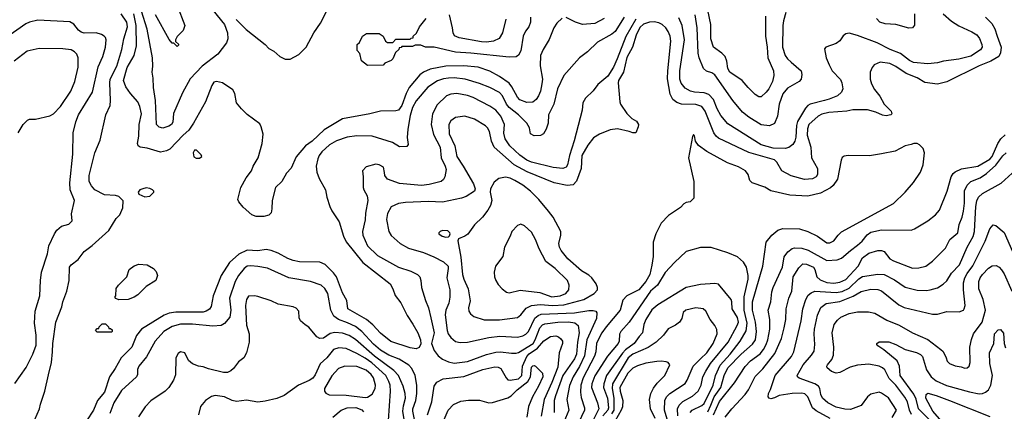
# Model space of a CAD drawing. Extents: x 997028 to 1115134, y 536408 to 618974.
# Tile 248 of 256: x 1065172 to 1073448, y 558945 to 562235. Entities that reach past the tile are written whole.
import ezdxf

# ---------------------------------------------------------------- set-up
doc = ezdxf.new("R2010")
doc.units = 0

msp = doc.modelspace()

# ---------------------------------------------------------------- linework, layer by layer
at = {"layer": '0CON10XD'}
for points in [[(1067402.7, 561902.7), (1067445, 561903.8), (1067519.1, 561940.9), (1067580, 562005), (1067644, 562125), (1067700.8, 562205), (1067842, 562485)], [(1066796.5, 562315), (1066892.8, 562195), (1066918.1, 562125), (1066922.7, 562075), (1066909.5, 562040.5), (1066837.1, 561945), (1066705.8, 561844.2), (1066605, 561737.1), (1066540.5, 561620.5), (1066464.6, 561445.4), (1066459.5, 561375), (1066448.1, 561355), (1066425, 561338.8), (1066375, 561323.9), (1066345, 561330.4), (1066321.5, 561355), (1066314.7, 561554.7), (1066297.1, 561665), (1066294.4, 561744.4), (1066285.8, 561795), (1066291.9, 561845), (1066287.7, 561915), (1066245.2, 562155), (1066197.3, 562307.3)], [(1066495.7, 562355), (1066560, 562185)], [(1071612.2, 562295), (1071591.2, 562225), (1071586.2, 562185), (1071584.6, 562005), (1071604.7, 561934.7), (1071624.4, 561905), (1071655, 561876.4), (1071740.8, 561805), (1071746, 561775), (1071740, 561735), (1071724, 561715), (1071625, 561658.5), (1071585, 561612.9), (1071554.6, 561525), (1071541.9, 561425), (1071515, 561361.2), (1071475, 561342.5), (1071405, 561352.2), (1071300, 561415), (1071248.1, 561458.1), (1071165, 561555.8), (1071015, 561772.5), (1070988.7, 561788.7), (1070945, 561803.1), (1070920, 561825), (1070882.5, 561915), (1070873.8, 561953.8), (1070867.3, 562167.3), (1070849.2, 562275)], [(1071440, 562265), (1071440.5, 562095), (1071454.6, 562005), (1071459.2, 561915), (1071506.5, 561805), (1071509.5, 561765), (1071499.6, 561715), (1071467.3, 561655), (1071445.5, 561625), (1071405, 561586.7), (1071385, 561585.6), (1071355, 561605.6), (1071294.7, 561664.7), (1071245.6, 561725), (1071140.5, 561795), (1071123.3, 561825), (1071116, 561885), (1071100.3, 561925), (1071074, 561954), (1071002.2, 562005), (1070981.1, 562075), (1070980, 562195), (1070954.5, 562315.5)], [(1065132.2, 559177.8), (1065226, 559314), (1065282.5, 559425), (1065310.2, 559499.8), (1065312.1, 559585), (1065296.2, 559685), (1065302.7, 559785), (1065342.1, 559915), (1065347.3, 560045), (1065356.9, 560113.1), (1065405, 560267.5), (1065417.1, 560335), (1065463.8, 560436.2), (1065485, 560466), (1065525, 560500), (1065585, 560516.2), (1065613.3, 560545), (1065608.8, 560605), (1065634.4, 560715), (1065596.9, 560805), (1065594.3, 560865), (1065620, 561105), (1065620.8, 561285), (1065644.5, 561375.5), (1065665.5, 561434.5), (1065784.6, 561625.4), (1065832.3, 561837.7), (1065870.5, 561925), (1065892.9, 562005), (1065900, 562065), (1065893.8, 562085), (1065883.8, 562095), (1065860.6, 562110.6), (1065815.5, 562125.5), (1065715, 562122.1), (1065688.8, 562128.8), (1065665.9, 562145.9), (1065628, 562198), (1065595, 562215.3), (1065325, 562229.5), (1065255, 562213.6), (1065225, 562200), (1065045.7, 562075)], [(1065299.2, 558875), (1065340, 558965), (1065347.5, 559005), (1065384.3, 559115), (1065415, 559252.5), (1065438.5, 559355), (1065449.5, 559445), (1065450.9, 559515), (1065475.5, 559695), (1065527.4, 559822.6), (1065535.8, 559865), (1065570, 559955), (1065587.1, 560045), (1065590.8, 560155), (1065605, 560176.2), (1065665, 560218.8), (1065715, 560287.5), (1065782, 560338), (1065922.5, 560465), (1065984, 560565), (1066013.8, 560595), (1066040, 560655), (1066041.7, 560711.7), (1066005, 560750), (1065977.7, 560757.7), (1065885, 560762.9), (1065805, 560804.3), (1065775, 560838), (1065755.6, 560875), (1065756.4, 560925), (1065803.4, 561116.6), (1065848.3, 561221.7), (1065896.9, 561435), (1065931.8, 561515), (1065936.5, 561555), (1065929.8, 561705), (1065933.5, 561735), (1065989.8, 561845), (1066031.9, 561985), (1066048.8, 562075), (1066078, 562175), (1066072.5, 562215), (1066024.2, 562285)], [(1070252.3, 562255), (1070176.9, 562135), (1070148.3, 562111.7), (1070030, 562045), (1069945.5, 561964.5), (1069876, 561915), (1069745, 561765.8), (1069693.8, 561655), (1069661.8, 561525), (1069615.7, 561435), (1069612.9, 561365), (1069597.5, 561315), (1069574.2, 561275.8), (1069548.8, 561261.2), (1069495, 561260), (1069466.7, 561275), (1069456, 561325), (1069435.8, 561365), (1069364.1, 561434.1), (1069285, 561496.8), (1069263.7, 561525), (1069229.3, 561595), (1069204.3, 561624.3), (1069125, 561664), (1069037.8, 561697.8), (1068916.2, 561736.2), (1068825, 561744.8), (1068775, 561742.9), (1068733.2, 561736.8), (1068685, 561720.3), (1068603.5, 561666.5), (1068505, 561553.1), (1068475, 561498), (1068455, 561430), (1068433.8, 561315), (1068428.6, 561245), (1068436.7, 561185), (1068425, 561170), (1068365, 561166), (1068305, 561203.3), (1068135, 561256.4), (1068005, 561259.1), (1067925, 561248.5), (1067835, 561216.8), (1067777.3, 561182.7), (1067713.2, 561125), (1067689.7, 561095), (1067677.2, 561065), (1067665.3, 561005), (1067668.9, 560955), (1067689.5, 560899.5), (1067743.8, 560805), (1067754.6, 560744.6), (1067778.6, 560665), (1067795, 560628.8), (1067857.2, 560537.2), (1067894.8, 560414.8), (1067917.2, 560367.2), (1068055, 560196.2), (1068286.1, 560016.1), (1068309.2, 559975), (1068328.9, 559918.9), (1068375.9, 559855.9), (1068429.7, 559749.7), (1068477.8, 559677.8), (1068517.5, 559605), (1068540.4, 559545), (1068545, 559512.5), (1068530.3, 559479.7), (1068505, 559470), (1068455, 559477.9), (1068291.9, 559531.9), (1068205, 559600.5), (1068140.9, 559670.9), (1068086.7, 559716.7), (1067931.4, 559805), (1067922.2, 559875), (1067885, 559940), (1067834.4, 560074.4), (1067809.3, 560109.3), (1067738.5, 560178.5), (1067695, 560196.8), (1067525, 560200.4), (1067470.3, 560210.3), (1067427.3, 560227.3), (1067345, 560273.6), (1067285, 560296.4), (1067245, 560302.9), (1067175, 560294), (1067085, 560297.3), (1067014.3, 560265.7), (1066936.5, 560195), (1066867.1, 560085), (1066798.2, 559915), (1066781.9, 559825), (1066767.7, 559802.3), (1066740.8, 559785), (1066715, 559777.6), (1066485, 559777.5), (1066429.9, 559770.1), (1066386.7, 559753.3), (1066195.2, 559634.8), (1066155, 559581.9), (1066115.9, 559484.1), (1066026.6, 559395), (1065975.2, 559304.8), (1065926.2, 559235), (1065885.6, 559104.4), (1065827.1, 559035), (1065792.9, 558955), (1065734.2, 558865)], [(1069732.5, 562247.5), (1069686.7, 562205), (1069662, 562165), (1069621.3, 562068.7), (1069572, 561985), (1069550.8, 561935), (1069547, 561847), (1069565.5, 561735), (1069562.1, 561695), (1069549.2, 561635), (1069533.6, 561595), (1069513.5, 561565), (1069485, 561542.1), (1069435, 561538.5), (1069375, 561561.5), (1069355, 561582.5), (1069309.5, 561669.5), (1069285, 561700), (1069205, 561757.3), (1069125, 561803.1), (1069026.7, 561835), (1068905.8, 561845.8), (1068754.7, 561845.3), (1068621.7, 561818.3), (1068565, 561793.8), (1068535, 561772.7), (1068446.2, 561663.8), (1068419.5, 561615), (1068383.8, 561515), (1068355, 561475.5), (1068335, 561469.5), (1068205, 561465.6), (1068115, 561443.1), (1067885, 561400.5), (1067731.5, 561308.5), (1067631.9, 561215), (1067575, 561175.7), (1067497.4, 561082.6), (1067455, 560986), (1067415.3, 560944.7), (1067375, 560875.7), (1067323.3, 560825), (1067294.2, 560715), (1067292.5, 560645), (1067285, 560613.3), (1067265, 560593.8), (1067225, 560580), (1067160.5, 560580.5), (1067123.9, 560593.9), (1067050.3, 560660.3), (1067013.3, 560705), (1067006.7, 560725), (1067032, 560825), (1067075, 560906.7), (1067122, 560965), (1067135.8, 561005), (1067175.8, 561075), (1067210, 561195), (1067218.3, 561271.7), (1067203.3, 561335), (1067189.5, 561359.5), (1067085, 561439.4), (1067035.9, 561485.9), (1066994.4, 561535), (1066980.6, 561615), (1066962.5, 561645), (1066876.7, 561705), (1066825.6, 561715.6), (1066805, 561710), (1066786.9, 561683.1), (1066733.1, 561545), (1066633.9, 561365), (1066595, 561306.7), (1066545, 561264.5), (1066433, 561147), (1066407, 561133), (1066355, 561123.1), (1066243.9, 561156.1), (1066183.9, 561163.9), (1066167.5, 561175), (1066163.8, 561195), (1066174.4, 561255.6), (1066176.4, 561355), (1066197.5, 561445), (1066183.5, 561505), (1066166.5, 561545), (1066105, 561614.4), (1066065, 561670), (1066046.2, 561725), (1066075, 561832.5), (1066133.8, 561935), (1066153.4, 562015), (1066151.5, 562185), (1066132.8, 562285)], [(1066560, 562185), (1066547.5, 562145), (1066495, 562092.5), (1066482.5, 562065), (1066482.5, 562052.5), (1066508.3, 562028.3), (1066508.3, 562021.7), (1066495, 562010), (1066467.5, 562037.5), (1066455, 562037.5), (1066427.7, 562067.7), (1066314.5, 562275)], [(1066992.1, 562235), (1067075, 562152.9), (1067236, 562025), (1067265, 561993.8), (1067309.2, 561969.2), (1067357.5, 561925), (1067402.7, 561902.7)], [(1069464.4, 562255), (1069465, 562212.5), (1069450.6, 562175), (1069422.7, 562137.3), (1069404.2, 562095.8), (1069385, 561972), (1069365, 561935.8), (1069345, 561921.4), (1069285, 561919.4), (1068965, 561954.2), (1068835, 561962.5), (1068655, 562003.5), (1068584.2, 562004.2), (1068545, 562020), (1068495, 562020), (1068475, 562010), (1068385, 562010), (1068378.3, 562001.7), (1068361.7, 561998.3), (1068360, 561985), (1068331.7, 561958.3), (1068307.5, 561905), (1068295, 561892.5), (1068241.7, 561868.3), (1068227, 561853), (1068095, 561850), (1068045, 561890), (1068031.7, 561951.7), (1068010, 561975), (1068010, 562025), (1068028.3, 562041.7), (1068052.5, 562095), (1068088.3, 562118.3), (1068195, 562117.5), (1068227.5, 562095), (1068247.5, 562055), (1068265, 562042.5), (1068307.5, 562042.5), (1068335, 562070), (1068455, 562070), (1068461.7, 562078.3), (1068478.3, 562081.7), (1068480, 562095), (1068508.3, 562121.7), (1068533.3, 562175), (1068590, 562245)], [(1070350.8, 562239.2), (1070265.4, 562094.6), (1070195.2, 561904.8), (1070162.5, 561835), (1070115, 561760.5), (1070030.5, 561689.5), (1069992.7, 561637.3), (1069928.8, 561575), (1069906.2, 561535), (1069898.8, 561475), (1069833.4, 561216.6), (1069792.4, 561095), (1069776.9, 561015), (1069764.3, 560995), (1069736.4, 560983.6), (1069655, 560992), (1069475, 561037.5), (1069434.2, 561054.2), (1069375, 561095.3), (1069292.3, 561175), (1069253.1, 561235), (1069241.9, 561281.9), (1069247.9, 561355), (1069216.5, 561425), (1069175, 561474.5), (1069125, 561507.3), (1068985, 561582.1), (1068935, 561597.5), (1068845, 561613.8), (1068795, 561608.5), (1068760, 561595), (1068681.7, 561518.3), (1068642.7, 561445), (1068631.8, 561355), (1068650.6, 561270.6), (1068707.5, 561165), (1068714.6, 561075), (1068747.5, 561005), (1068755.4, 560975), (1068746.7, 560915), (1068735, 560892.9), (1068715, 560875.6), (1068615, 560850.4), (1068548.8, 560841.2), (1068365, 560857.7), (1068264.6, 560894.6), (1068242, 560925), (1068238.8, 560951.2), (1068228.8, 560995), (1068195, 561014.2), (1068165, 561021.9), (1068085, 560998.8), (1068052.5, 560965), (1068060, 560915), (1068060, 560825), (1068064, 560805), (1068091.5, 560755), (1068098.7, 560715), (1068079.8, 560610.2), (1068076.2, 560553.8), (1068054.5, 560455), (1068056.4, 560425), (1068096.7, 560335), (1068180.6, 560255), (1068355, 560154.5), (1068460.9, 560120.9), (1068515.4, 560095.4), (1068534.2, 560075), (1068544.3, 560045), (1068550.8, 559985), (1068584.2, 559875), (1068609.4, 559815), (1068628.8, 559728.8)], [(1073290, 562255), (1073343.8, 562203.8), (1073369.1, 562159.1), (1073386.7, 562095), (1073421.9, 562005), (1073414.3, 561955), (1073400.8, 561925), (1073334.2, 561885), (1073235, 561846.6), (1072965, 561713.6), (1072885, 561692.5), (1072778.3, 561708.3), (1072715, 561745.4), (1072623.6, 561783.6), (1072535, 561842.3), (1072485, 561867.5), (1072403.6, 561876.4), (1072355, 561854), (1072336.8, 561833.2), (1072321.4, 561795), (1072320, 561735), (1072332, 561695), (1072357.7, 561647.7), (1072402.3, 561592.3), (1072436.7, 561525), (1072496.7, 561465), (1072502.5, 561445), (1072492.5, 561435), (1072455, 561428), (1072425, 561432), (1072367.3, 561457.3), (1072297.7, 561477.7), (1072175, 561477.5), (1072125, 561467.1), (1071973.6, 561453.6), (1071915, 561440.8), (1071883.1, 561425), (1071803.8, 561355), (1071792.6, 561317.4), (1071790, 561265), (1071821.5, 561165), (1071827.1, 561075), (1071876.7, 560985), (1071876.7, 560935), (1071867.1, 560915), (1071835, 560896.9), (1071767.2, 560892.8), (1071655, 560922.1), (1071577.5, 560965), (1071536.8, 561036.8), (1071515, 561057.7), (1071299.8, 561119.8), (1071045, 561239.6), (1071025, 561256.7), (1071006.2, 561285), (1070933.3, 561465), (1070905.8, 561505.8), (1070855, 561522.5), (1070734.7, 561524.7), (1070695, 561540), (1070663.1, 561565), (1070639.5, 561609.5), (1070617.8, 561737.8), (1070618.4, 561805), (1070645.3, 562055), (1070640, 562095), (1070622.3, 562135), (1070602.7, 562165), (1070571.9, 562195), (1070545, 562208.2), (1070505, 562216), (1070466.4, 562213.6), (1070415, 562195.8), (1070385, 562168.9), (1070352.7, 562105), (1070322.8, 562005), (1070275, 561917.5), (1070245.8, 561794.2), (1070206.1, 561725), (1070201.3, 561705), (1070215.7, 561545), (1070222.5, 561525), (1070275, 561446.2), (1070315.9, 561405.9), (1070355, 561381.2), (1070373.8, 561355), (1070371.2, 561335), (1070350, 561285), (1070325, 561283.8), (1070294.3, 561294.3), (1070196.8, 561316.8), (1070135, 561309.5), (1070045, 561273.6), (1069995, 561240.9), (1069948.2, 561181.8), (1069897.5, 561092.5), (1069891.2, 560985), (1069852.2, 560877.8), (1069825, 560848.6), (1069775, 560840.6), (1069664.6, 560864.6), (1069436.6, 560956.6), (1069327.1, 561015), (1069158.9, 561165), (1069138.4, 561215), (1069122, 561295), (1069105.3, 561325.3), (1069087.5, 561342.5), (1068995, 561399.5), (1068915, 561423.1), (1068835, 561413.5), (1068795.6, 561385), (1068777.9, 561355), (1068782.9, 561277.1), (1068829.4, 561175), (1068845, 561084), (1068899.6, 561005), (1068987.1, 560855), (1068999.4, 560815), (1068994.2, 560795), (1068925, 560750.6), (1068885.5, 560734.5), (1068725, 560702.5), (1068608, 560708), (1068415, 560699.5), (1068355, 560690.6), (1068295, 560661.2), (1068265, 560607.5), (1068255.7, 560555), (1068274.2, 560455), (1068295, 560420.8), (1068369.2, 560355), (1068438.8, 560315), (1068565, 560277.7), (1068653.5, 560243.5), (1068735, 560200), (1068772.2, 560165), (1068774.5, 560145), (1068761.2, 560065), (1068786.9, 559965), (1068787.5, 559905), (1068778, 559852), (1068753.8, 559795), (1068748.9, 559755), (1068764.7, 559624.7), (1068774.5, 559595), (1068795, 559565.8), (1068835, 559530.8), (1068875, 559522.2), (1068935, 559525.6), (1069115, 559565.3), (1069207, 559577), (1069355, 559568.7), (1069401.3, 559578.7), (1069425, 559592.1), (1069447.5, 559615), (1069503.1, 559726.9), (1069530.2, 559749.8), (1069555, 559760.6), (1069835, 559772.5), (1069955, 559790.4), (1069991.5, 559791.5), (1070013.8, 559785), (1070022.7, 559772.7), (1070019.2, 559725), (1069939.6, 559545), (1069919.5, 559410.5), (1069877.7, 559322.3), (1069824.8, 559235), (1069792.3, 559162.3), (1069769.7, 559045), (1069787.7, 558955), (1069717.4, 558785)], [(1069258.7, 562238.7), (1069230.5, 562125), (1069202.1, 562077.9), (1069155, 562054.6), (1069095, 562045.3), (1069055, 562048.8), (1068865, 562080.9), (1068827.6, 562097.6), (1068814.5, 562124.5), (1068810.6, 562165), (1068784.5, 562275)], [(1070085.5, 562245), (1070005, 562203.8), (1069902.5, 562195), (1069844.4, 562214.4), (1069765, 562253.8)], [(1072934.3, 562284.3), (1073002.4, 562222.4), (1073064.2, 562184.2), (1073175, 562133.1), (1073216.4, 562106.4), (1073237.8, 562077.8), (1073258.7, 562025), (1073261.1, 562005), (1073248.3, 561981.7), (1073165, 561928.4), (1073065, 561904), (1072935.9, 561885.9), (1072885, 561872.5), (1072805, 561864.6), (1072685, 561875.8), (1072651.7, 561891.7), (1072575, 561951.3), (1072488.6, 561985), (1072379.2, 562039.2), (1072215, 562101.4), (1072145, 562120), (1072115, 562116.2), (1072091.9, 562098.1), (1072064.2, 562055.8), (1072035.8, 562034.2), (1071947.5, 562005), (1071935, 561990), (1071951.4, 561915), (1071974.5, 561855), (1072000.9, 561805), (1072071.9, 561731.9), (1072082.5, 561705), (1072089.1, 561655), (1072080, 561625), (1072046.4, 561595), (1071975, 561565.8), (1071935, 561556.4), (1071814.7, 561525.3), (1071796, 561514), (1071777.8, 561492.2), (1071710.4, 561379.6), (1071702.3, 561345), (1071695, 561248.8), (1071687, 561213), (1071671.1, 561185), (1071637.7, 561162.3), (1071605, 561152.5), (1071505, 561154.3), (1071405, 561184.7), (1071125, 561359.1), (1071065, 561431.1), (1071034.8, 561484.8), (1071003, 561563), (1070965.5, 561605.5), (1070925, 561620.8), (1070845, 561625.3), (1070810.8, 561635), (1070765, 561659.1), (1070732.3, 561702.3), (1070721.2, 561735), (1070721.8, 561805), (1070759.7, 562065), (1070740.4, 562185), (1070711.1, 562251.1)], [(1072693.1, 562285), (1072692.3, 562187.7), (1072675, 562166.7), (1072645, 562162.5), (1072535, 562193.6), (1072445, 562200), (1072402.4, 562212.4), (1072373.8, 562243.8)], [(1065160, 561285), (1065201.2, 561355), (1065239.5, 561390.5), (1065255, 561398.8), (1065305, 561400), (1065425, 561425.6), (1065457.1, 561445), (1065516.5, 561505), (1065603.6, 561635), (1065636.8, 561715), (1065665.3, 561835), (1065663.6, 561913.6), (1065651.4, 561945), (1065634, 561965), (1065605, 561981.9), (1065535, 561990.4), (1065335, 561991.9), (1065235, 561968.8), (1065125.6, 561885)], [(1070955, 558941.2), (1070981.6, 558995), (1071008.4, 559065), (1071065.8, 559145), (1071094.3, 559245.7), (1071125, 559310.8), (1071235, 559425.9), (1071332, 559508), (1071355.6, 559544.4), (1071366, 559615), (1071356.9, 559695), (1071330, 559795), (1071332.5, 559865), (1071419.5, 560165), (1071446.7, 560365), (1071493.3, 560425), (1071544.1, 560465.9), (1071585, 560480), (1071725, 560478.6), (1071795, 560455.6), (1071876.2, 560416.2), (1071955, 560359.2), (1071980.3, 560359.7), (1072015, 560376.7), (1072050, 560425), (1072078, 560452), (1072515, 560690.6), (1072613.8, 560786.2), (1072685, 560868), (1072741.9, 560955), (1072764.3, 561015), (1072776, 561115), (1072765, 561152.5), (1072735, 561183.3), (1072715, 561193.3), (1072686.4, 561193.6), (1072664.1, 561185.9), (1072615, 561174.2), (1072529.2, 561130.8), (1072415, 561107.1), (1072315, 561091.1), (1072135, 561092.5), (1072102.5, 561087.5), (1072083.9, 561076.1), (1072076.7, 561055), (1072046.7, 560895), (1072009.7, 560840.3), (1071988.1, 560821.9), (1071904, 560776), (1071795, 560752.3), (1071645, 560759.5), (1071485, 560798), (1071435, 560826.9), (1071328.8, 560865), (1071309.2, 560885), (1071294, 560935), (1071273.8, 560965), (1071215, 560999.5), (1071122, 561032), (1070946.7, 561126.7), (1070877.8, 561177.8), (1070853.3, 561215), (1070845, 561260), (1070835, 561270), (1070827, 561253), (1070794.6, 561075), (1070838, 560875), (1070837.5, 560735), (1070807.5, 560705), (1070775, 560698.8), (1070755, 560688), (1070725, 560657.1), (1070625, 560588.6), (1070564.3, 560525), (1070518, 560435), (1070495.7, 560365), (1070496.6, 560245), (1070486.4, 560173.6), (1070469.3, 560095), (1070435, 560036.2), (1070375.5, 559965), (1070275.3, 559914.7), (1070241.2, 559878.8), (1070217.9, 559795), (1070102.4, 559655), (1070066.1, 559605), (1070034.7, 559545), (1070021.6, 559515), (1070014.3, 559445), (1070002.8, 559407.2), (1069907.4, 559225), (1069887.4, 559165), (1069885.2, 559105), (1069891.2, 559061.2), (1069920.3, 558975), (1069920.6, 558955), (1069844.7, 558795)], [(1071004.2, 558915.8), (1071055, 559026.9), (1071179.1, 559185), (1071268.7, 559321.3), (1071315, 559368.2), (1071395, 559428.9), (1071424.8, 559465.2), (1071447.3, 559505), (1071461.2, 559545), (1071477.8, 559635), (1071477.1, 559715), (1071463.5, 559795), (1071484.6, 559865.4), (1071492.8, 559947.2), (1071504.5, 559985), (1071582.7, 560155), (1071597.4, 560242.6), (1071627.9, 560285), (1071665, 560312.7), (1071685, 560318.4), (1071745, 560316.3), (1071799.6, 560299.6), (1071955, 560211.1), (1072044.1, 560215.9), (1072079.6, 560230.4), (1072154.1, 560295.9), (1072215, 560340), (1072252.7, 560375), (1072295, 560427.9), (1072325, 560450), (1072415, 560470), (1072665, 560467.1), (1072693.4, 560476.6), (1072803.8, 560545), (1072870, 560595), (1072902.9, 560635), (1072966.7, 560795), (1073000, 560915), (1073017.2, 560942.8), (1073035, 560957.1), (1073088.2, 560981.8), (1073225, 561003.1), (1073325, 561061.7), (1073346.5, 561085), (1073394.5, 561195.5), (1073419.2, 561235), (1073455, 561268.2)], [(1066655, 561070), (1066685, 561072), (1066702.5, 561085), (1066698.3, 561098.3), (1066658.3, 561138.3), (1066641.7, 561138.3), (1066630, 561115), (1066635, 561083.3), (1066655, 561070)], [(1071102.7, 558895), (1071156.5, 558965), (1071268.8, 559085), (1071297.1, 559125), (1071352.8, 559237.2), (1071418.1, 559301.9), (1071520.3, 559429.7), (1071574.8, 559555.2), (1071597.1, 559647.1), (1071612, 559715), (1071614.7, 559805.3), (1071638, 559895), (1071662.7, 559955), (1071674, 560075), (1071720.9, 560149.1), (1071755, 560182.5), (1071785, 560180.9), (1071844.3, 560155), (1071855, 560136.7), (1071872.1, 560075), (1071899.7, 560049.7), (1071955, 560026.6), (1072015, 560021.6), (1072065, 560028.3), (1072115, 560053.3), (1072218.2, 560165), (1072254.4, 560235), (1072307.8, 560272.2), (1072385, 560296.6), (1072415, 560296.1), (1072436.8, 560286.8), (1072485, 560225.4), (1072515, 560209.1), (1072675, 560147.9), (1072729.4, 560150.6), (1072788, 560165), (1072845, 560205.6), (1072952.9, 560315), (1072990.8, 560389.2), (1073057.5, 560445), (1073068.6, 560515), (1073093.5, 560575), (1073104.7, 560625.3), (1073112.6, 560692.6), (1073113, 560797), (1073135.6, 560844.4), (1073165.7, 560874.3), (1073245, 560907.5), (1073296.6, 560943.4), (1073377.1, 561012.9), (1073435, 561090), (1073463.6, 561116.4)], [(1069075, 559712.5), (1069205, 559714.6), (1069355, 559732.7), (1069383.5, 559755), (1069428.7, 559811.3), (1069475, 559834.2), (1069546.9, 559843.1), (1069653.3, 559833.3), (1069745, 559839), (1069915, 559884.1), (1070000.8, 559935), (1070029.2, 559965), (1070029.2, 559985), (1070016.9, 560015), (1069981.1, 560065), (1069955, 560088.5), (1069893.6, 560125), (1069779.1, 560225), (1069723.3, 560295), (1069709.4, 560325), (1069704.7, 560355), (1069721.5, 560425), (1069720.4, 560455), (1069655.8, 560575.8), (1069616.7, 560626.7), (1069535.3, 560725.3), (1069464.7, 560794.7), (1069401.9, 560845), (1069334.3, 560885), (1069295, 560903.8), (1069255, 560910.9), (1069198.3, 560901.7), (1069159.9, 560870.1), (1069130, 560815), (1069127.5, 560785), (1069140.4, 560715), (1069128.5, 560675), (1069107.8, 560635), (1069060.8, 560575), (1068995, 560512), (1068937.6, 560432.4), (1068915, 560415.8), (1068860, 560395), (1068853.8, 560376.2), (1068880.1, 560240.1), (1068894.1, 560094.1), (1068904.5, 560055), (1068941.9, 559975), (1068957.2, 559872.8), (1068944.3, 559815), (1068947.3, 559787.3), (1068960, 559765), (1068990.6, 559740.6), (1069075, 559712.5)], [(1071983.7, 558883.7), (1071865, 558949.2), (1071835.3, 558975), (1071797.6, 559065), (1071771.5, 559091.5), (1071745, 559098.3), (1071664.8, 559095.2), (1071555, 559076.9), (1071515, 559058), (1071485, 559049.2), (1071470, 559055), (1071462.5, 559065), (1071467.1, 559095), (1071483.4, 559126.6), (1071520.4, 559245), (1071657.9, 559405), (1071679.6, 559445), (1071741.3, 559705), (1071754.7, 559805.3), (1071778.5, 559885), (1071800.2, 559919.8), (1071825, 559941.2), (1071855, 559952.7), (1072035, 559941.7), (1072085, 559951.5), (1072145, 559978.4), (1072225, 560058.8), (1072255, 560077.4), (1072385, 560097.7), (1072436.5, 560093.5), (1072525, 560050.4), (1072615, 559986.5), (1072715, 559962.9), (1072795, 559960.5), (1072824.6, 559965.4), (1072886.8, 559983.2), (1072935, 560012.5), (1072965, 560040.8), (1073004.3, 560105.7), (1073071.1, 560175), (1073135.3, 560325), (1073187.1, 560412.9), (1073196.2, 560455), (1073206.9, 560665), (1073216.7, 560713.3), (1073230.7, 560745), (1073264.8, 560775.2), (1073419.8, 560860.2), (1073515, 560946)], [(1066225, 560746.7), (1066265, 560751.2), (1066300, 560785), (1066300, 560795), (1066290, 560805), (1066265, 560817.1), (1066235, 560821.4), (1066207.5, 560815), (1066182.5, 560805), (1066167.5, 560785), (1066175, 560767.5), (1066225, 560746.7)], [(1069645, 559906.2), (1069715, 559914.2), (1069762.1, 559935), (1069786.6, 559965), (1069790.4, 560005), (1069775.5, 560045), (1069673.1, 560145), (1069594.5, 560204.5), (1069538.7, 560308.7), (1069507.9, 560387.9), (1069475, 560450), (1069415, 560503.3), (1069385, 560516.7), (1069355, 560506.7), (1069308, 560455), (1069293.8, 560415), (1069246.7, 560325), (1069233.3, 560245), (1069170, 560165), (1069160, 560115), (1069162.5, 560075), (1069172.9, 560045), (1069195, 560010), (1069226, 559975), (1069265, 559944.4), (1069285, 559940.6), (1069377.8, 559962.2), (1069545, 559944.1), (1069645, 559906.2)], [(1072506.1, 558893.9), (1072541.2, 558955), (1072475, 559058), (1072415, 559097.5), (1072395, 559104.2), (1072325, 559089.2), (1072297.1, 559065), (1072245, 558992.5), (1072155, 558961.1), (1072106.7, 558963.3), (1072035, 558980.4), (1071965, 559015.4), (1071919.5, 559055), (1071906.4, 559085), (1071898.2, 559135), (1071885.7, 559155.7), (1071855, 559175.9), (1071723.4, 559223.4), (1071709.2, 559235), (1071707.1, 559245), (1071756.2, 559335), (1071827.9, 559415), (1071848.7, 559451.3), (1071856.2, 559505), (1071849.6, 559595), (1071852.7, 559635), (1071877.3, 559752.7), (1071905, 559816.5), (1071950.8, 559849.2), (1072065, 559868.1), (1072178, 559912), (1072245, 559950.4), (1072325, 559971.1), (1072385, 559967.1), (1072415, 559957.3), (1072561.2, 559838.8), (1072606, 559816), (1072845, 559760.5), (1072885, 559761.5), (1072965, 559784.3), (1073068.8, 559781.2), (1073103.3, 559795), (1073111.2, 559805), (1073117.5, 559835), (1073103.8, 559965), (1073105.3, 560025), (1073115.3, 560065), (1073135, 560101.2), (1073184.1, 560165.9), (1073285.4, 560375), (1073325, 560477.5), (1073355, 560512.5), (1073375, 560506.7), (1073445, 560446.2), (1073517.7, 560287.7)], [(1068755, 560407.5), (1068775, 560411.2), (1068785, 560417.5), (1068791.2, 560435), (1068788.8, 560445), (1068769.5, 560459.5), (1068725, 560464.3), (1068705, 560456), (1068696.2, 560445), (1068696.2, 560435), (1068723.3, 560415), (1068755, 560407.5)], [(1070806.5, 558933.5), (1070825.6, 558954.4), (1070905, 558994.2), (1070925, 559010.6), (1071002, 559165), (1071020.4, 559245), (1071058.9, 559331.1), (1071144, 559425), (1071227.6, 559535), (1071279, 559621), (1071285.2, 559685), (1071261.8, 559795), (1071259.9, 559855), (1071262.3, 559907.7), (1071293.8, 560055), (1071293.8, 560085), (1071279.5, 560155), (1071255, 560197.1), (1071205, 560243.3), (1071125, 560276.5), (1070985, 560320), (1070895, 560320), (1070775, 560288), (1070675, 560194), (1070598.6, 560111.4), (1070532.5, 560005), (1070475, 559953.9), (1070296, 559694), (1070223.6, 559615), (1070213.2, 559593.2), (1070209.5, 559535), (1070201.2, 559515), (1070113.4, 559406.6), (1070005, 559243.5), (1069981.2, 559175), (1069978.4, 559145), (1070028.1, 559015), (1070038.8, 558965), (1069955, 558798.6)], [(1068511.4, 558775), (1068475.3, 558945), (1068476.3, 558965), (1068501.9, 559035), (1068510.2, 559095), (1068510, 559165), (1068495.3, 559245), (1068468.2, 559305), (1068442.8, 559332.8), (1068361.5, 559381.5), (1068275, 559416.4), (1068205, 559459.7), (1068145, 559509.2), (1068046.6, 559616.6), (1067996.1, 559656.1), (1067928.8, 559688.8), (1067851.4, 559715), (1067812.7, 559742.7), (1067788.7, 559795), (1067762.5, 559935), (1067737, 559977), (1067705.8, 560005), (1067616.6, 560036.6), (1067435, 560065.4), (1067255, 560147.1), (1067175, 560162.5), (1067115, 560166), (1067085, 560163.1), (1067059.6, 560145), (1067012, 560085), (1066984.8, 560035.2), (1066935.9, 559895), (1066946, 559795), (1066938.5, 559735), (1066895, 559681.9), (1066865, 559666.9), (1066795, 559660.9), (1066625, 559678), (1066525, 559677.3), (1066455, 559658), (1066383.5, 559615), (1066312.2, 559535), (1066238.8, 559401.2), (1066172.5, 559325), (1066162.5, 559295), (1066161.4, 559255), (1066152.9, 559235), (1066029.2, 559120.8), (1065965, 559015.7), (1065929.7, 558925)], [(1066005, 559882.5), (1065981.7, 559891.7), (1065972.5, 559905), (1065980, 559915), (1065984.1, 559975.9), (1066003.3, 560005), (1066072.5, 560075), (1066093.3, 560135), (1066134.3, 560165.7), (1066175, 560180), (1066245, 560176), (1066295.8, 560145.8), (1066318.3, 560118.3), (1066330, 560085), (1066316.7, 560045), (1066235, 559993.3), (1066165, 559923.3), (1066135.9, 559904.1), (1066085, 559883.3), (1066005, 559882.5)], [(1072668.5, 558918.5), (1072650.8, 558955), (1072632.9, 559025), (1072612.9, 559062.9), (1072534.8, 559165), (1072480.6, 559220.6), (1072443.5, 559293.5), (1072425, 559310.6), (1072395, 559325.3), (1072308.5, 559341.5), (1072215, 559332.5), (1072153.4, 559316.6), (1072065, 559272), (1072035, 559264), (1071995, 559278.8), (1071958.8, 559308.8), (1071956, 559325), (1071960.8, 559335), (1071999.4, 559380.6), (1072010.9, 559415), (1072015.4, 559485), (1072001.5, 559605), (1072018.5, 559675), (1072045, 559711.4), (1072072.5, 559735), (1072145, 559766.5), (1072215, 559780.5), (1072305, 559780.5), (1072359.1, 559769.1), (1072460.5, 559710.5), (1072565, 559668.2), (1072676, 559605), (1072805, 559547.5), (1072914.4, 559464.4), (1072935, 559446.7), (1072960, 559395), (1072966.7, 559365), (1072985.9, 559345.9), (1073033.6, 559326.4), (1073085, 559318), (1073115, 559306.2), (1073135, 559308.8), (1073152, 559325), (1073161.9, 559355), (1073157.5, 559485), (1073171.5, 559548.5), (1073189.1, 559595), (1073260.7, 559695), (1073289.3, 559795), (1073269.6, 559885), (1073233.7, 559973.7), (1073233.9, 560035), (1073245, 560065.8), (1073264.5, 560095), (1073315, 560148.1), (1073345, 560168.1), (1073379.1, 560169.1), (1073404.5, 560154.5), (1073425, 560134.3), (1073445, 560100.8), (1073510.5, 559955)], [(1070704.3, 558905.7), (1070701.2, 558965), (1070715.3, 558995), (1070745, 559028), (1070827.9, 559072.1), (1070875.2, 559114.8), (1070900, 559165), (1070914.1, 559235), (1070938.1, 559281.9), (1070978.8, 559345), (1071126.2, 559525), (1071203.1, 559665), (1071212.3, 559695), (1071205, 559733.1), (1071161.1, 559805), (1071157.8, 559865), (1071150.6, 559885), (1071045, 560014), (1071015, 560019.2), (1070895, 560010.6), (1070775, 559983.5), (1070535, 559840), (1070485, 559797.8), (1070433.9, 559715), (1070417.7, 559675), (1070406.2, 559605), (1070377.7, 559572.3), (1070336.9, 559515), (1070265, 559462.1), (1070237.7, 559432.3), (1070105.2, 559245), (1070080.5, 559175), (1070078.6, 559145), (1070112.7, 559055), (1070121.6, 558975), (1070114.8, 558955), (1070072.9, 558907.1)], [(1068416, 558805), (1068393.7, 558946.3), (1068398, 558992), (1068413.9, 559055), (1068413.1, 559095), (1068395.3, 559155.3), (1068355.9, 559245), (1068317.7, 559287.7), (1068155, 559409.2), (1067995, 559548.4), (1067941.8, 559581.8), (1067885, 559602.5), (1067822, 559608), (1067782.3, 559597.7), (1067725, 559559.1), (1067695.6, 559555.6), (1067670.9, 559570.9), (1067602.9, 559652.9), (1067570.8, 559670.8), (1067533.3, 559705), (1067520.7, 559730.7), (1067517.5, 559785), (1067495, 559811.2), (1067471.2, 559821.2), (1067345, 559844.4), (1067285, 559872.5), (1067175, 559908.8), (1067145, 559916.2), (1067095, 559913.3), (1067078.6, 559885), (1067069.6, 559835), (1067079.4, 559669.4), (1067100, 559595), (1067100, 559525), (1067078.8, 559435), (1067055.7, 559394.3), (1067010.3, 559359.7), (1066970, 559305), (1066946.6, 559283.4), (1066918.3, 559271.7), (1066885, 559270.5), (1066760.6, 559300.6), (1066715, 559318.1), (1066675, 559324.2), (1066624.1, 559344.1), (1066590.8, 559370.8), (1066560, 559435), (1066525, 559445.8), (1066505, 559431.2), (1066484.3, 559395), (1066482, 559252), (1066465, 559206.7), (1066425, 559144), (1066395.5, 559114.5), (1066275, 559034), (1066227.6, 558982.4), (1066170.9, 558899.1)], [(1070640, 558795), (1070591.9, 558955), (1070593.1, 559035), (1070608.2, 559065), (1070636.2, 559093.8), (1070765, 559179.5), (1070781.3, 559205), (1070832.8, 559325), (1070895, 559386.1), (1070947.2, 559435), (1071000.6, 559515), (1071033.8, 559595), (1071031.7, 559631.7), (1071015.7, 559665), (1070975.7, 559715), (1070939.2, 559785), (1070916, 559805), (1070855, 559815.4), (1070770, 559795), (1070748.8, 559775), (1070738, 559725), (1070717.5, 559695), (1070685, 559669.1), (1070621.4, 559638.6), (1070581.9, 559585), (1070521.1, 559525), (1070455, 559481.3), (1070325, 559424.8), (1070285, 559393.5), (1070155.2, 559175), (1070151, 559135), (1070165.8, 559055.8), (1070164.7, 558955.3), (1070146.9, 558923.1)], [(1068628.8, 559728.8), (1068655.2, 559605), (1068633.5, 559515), (1068655, 559455.7), (1068690, 559410), (1068725, 559382.9), (1068775, 559361.5), (1068825, 559349.2), (1068935, 559364.1), (1069095, 559421.8), (1069175, 559442.8), (1069214.7, 559444.7), (1069305, 559432.1), (1069345, 559433.1), (1069365, 559439.6), (1069487, 559515), (1069504.8, 559545), (1069545, 559645.4), (1069565, 559670.6), (1069585, 559680), (1069694.3, 559694.3), (1069785, 559696.2), (1069838.6, 559688.6), (1069866.2, 559666.2), (1069874.8, 559605), (1069859.4, 559525), (1069852.7, 559425), (1069835, 559386.2), (1069737.9, 559245), (1069674.3, 559075), (1069664.3, 559035), (1069663.2, 558935)], [(1065945, 559610), (1065825, 559610), (1065810, 559625), (1065825, 559640), (1065838.3, 559641.7), (1065840, 559655), (1065865, 559680), (1065895, 559680), (1065920, 559655), (1065921.7, 559641.7), (1065935, 559640), (1065948.3, 559628.3), (1065950, 559615), (1065945, 559610)], [(1068600.3, 558915), (1068635.5, 559025), (1068655.4, 559155), (1068679.1, 559190.9), (1068731.4, 559218.6), (1068905, 559237.5), (1069065, 559295.3), (1069165, 559318), (1069195, 559316.2), (1069215.6, 559305), (1069261.1, 559225), (1069275, 559210.4), (1069295, 559205.9), (1069365, 559218.3), (1069393.5, 559245), (1069399.6, 559325), (1069435, 559404.7), (1069455, 559426.7), (1069524.5, 559475.5), (1069577, 559537), (1069635, 559573.6), (1069678.6, 559578.6), (1069701.1, 559571.1), (1069721.4, 559555), (1069733.3, 559535), (1069734.4, 559515), (1069705.8, 559435), (1069693.9, 559315), (1069645, 559187.3), (1069579, 559045), (1069555.8, 558905)], [(1072902, 558785), (1072726.7, 558965), (1072705.7, 559045.7), (1072687.4, 559087.4), (1072572.3, 559245), (1072565.4, 559325), (1072547.5, 559367.5), (1072435, 559462), (1072384.2, 559494.2), (1072377.5, 559505), (1072377.5, 559515), (1072395, 559528), (1072477.4, 559527.4), (1072535, 559506.9), (1072614.6, 559464.6), (1072709.2, 559439.2), (1072742.4, 559422.4), (1072759.5, 559405), (1072792.9, 559292.9), (1072833.3, 559235), (1072875, 559200.3), (1072962.7, 559162.7), (1073155, 559107.1), (1073235, 559092.5), (1073264.5, 559095.5), (1073290, 559105), (1073315, 559123.8), (1073333.1, 559165), (1073347.5, 559245), (1073325.5, 559345), (1073324.5, 559435), (1073359.2, 559515), (1073365.8, 559595), (1073395, 559628), (1073415, 559632), (1073441.3, 559601.3), (1073447.5, 559515), (1073457.4, 559477.4)], [(1068272.4, 558867.6), (1068288.6, 559115), (1068285.2, 559165), (1068275, 559195.7), (1068248.6, 559245), (1068130.8, 559350.8), (1068075, 559391.7), (1068005, 559431.1), (1067915, 559472), (1067855, 559478.5), (1067808.9, 559465), (1067754.1, 559395), (1067697.8, 559342.2), (1067655, 559250), (1067635, 559223.8), (1067605, 559203.8), (1067515, 559163.5), (1067395, 559078.9), (1067335, 559053.3), (1067235, 559029.1), (1067175, 559021.5), (1067078.8, 559038.8), (1066995, 559028.5), (1066958.8, 559035), (1066895, 559066.5), (1066815, 559077.8), (1066785, 559069.4), (1066734.6, 559035.4), (1066692, 558985), (1066675.8, 558915)], [(1068075, 559060.8), (1068095, 559063.1), (1068135, 559088.1), (1068161.2, 559135), (1068162.5, 559165), (1068145.9, 559225), (1068126.5, 559255), (1068085, 559290.3), (1068005, 559321.1), (1067905, 559323.5), (1067851.2, 559305), (1067795, 559242), (1067734.2, 559135), (1067734, 559115), (1067745, 559097.5), (1067774.1, 559084.1), (1067915, 559080.8), (1068075, 559060.8)], [(1068739.6, 558875), (1068773.8, 558955), (1068817, 559003), (1068879.2, 559030.8), (1068945, 559038.9), (1069037.1, 559037.1), (1069115, 559016.9), (1069145, 559017.8), (1069275, 559057.1), (1069304.3, 559075.7), (1069353.6, 559126.4), (1069443.5, 559195), (1069464.2, 559235), (1069474.6, 559315), (1069485, 559328.1), (1069495, 559330.6), (1069508, 559325), (1069555, 559277.5), (1069565, 559263.8), (1069568.7, 559235), (1069533.5, 559155), (1069482.5, 559065), (1069449.6, 558985), (1069434.6, 558895)], [(1070513.7, 558883.7), (1070474.7, 558965), (1070465.3, 559045), (1070478.2, 559095), (1070499.9, 559140.1), (1070529.9, 559180.1), (1070595.6, 559245), (1070636.2, 559335), (1070623.8, 559353.8), (1070605, 559360), (1070565, 559366.9), (1070528.2, 559361.8), (1070435, 559348.9), (1070365, 559327.3), (1070325, 559306.7), (1070283, 559265), (1070215.9, 559145), (1070218.2, 559115), (1070240.3, 559035), (1070237.6, 558982.4), (1070228.9, 558955), (1070176.7, 558865)], [(1073000.4, 558770.4), (1072848.1, 558945), (1072788.8, 559055), (1072790, 559085), (1072805, 559097.1), (1072875, 559078.2), (1072986.2, 559036.2), (1073325, 558901.1)], [(1067803.2, 558895), (1067875, 558954.1), (1067925, 558973.3), (1067996.4, 558976.4), (1068047.4, 558957.4), (1068061.5, 558941.5)]]:
    msp.add_lwpolyline(points, dxfattribs=at)

doc.saveas('drawing.dxf')
